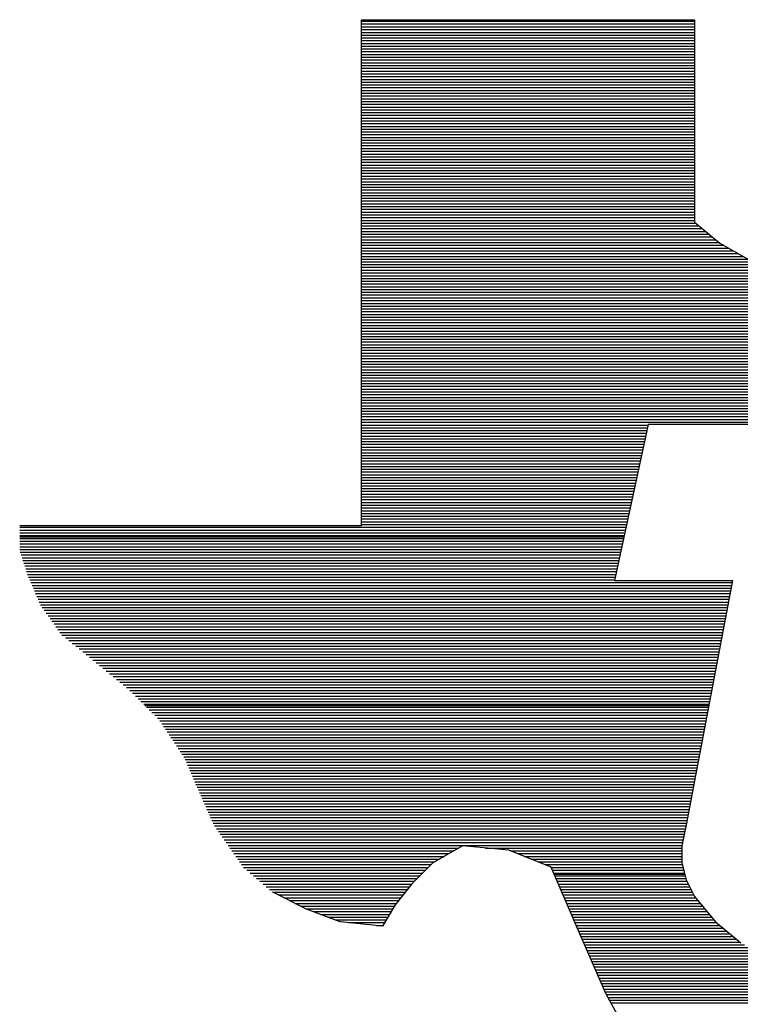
# Model space of a CAD drawing. Extents: x -10 to 137, y -32 to 198.
# Tile 54 of 83: x 32.32 to 35.17, y 139.33 to 143.23. Entities that reach past the tile are written whole.
import ezdxf

# ---------------------------------------------------------------- set-up
doc = ezdxf.new("R2010")
doc.units = 0
doc.layers.add('BG_SILKSCREEN_TOP', color=7, linetype='CONTINUOUS')

msp = doc.modelspace()

# ---------------------------------------------------------------- linework, layer by layer
at = {"layer": 'BG_SILKSCREEN_TOP'}
for points in [[(33.67278, 141.22781), (33.67278, 143.233648)], [(33.67278, 141.22781), (33.67278, 143.233648)], [(33.67278, 141.22781), (33.67278, 143.233648)], [(33.67278, 143.233648), (34.992818, 143.233648)], [(33.67278, 143.233648), (34.992818, 143.233648)], [(33.67278, 143.233648), (34.992818, 143.233648)], [(34.992818, 143.233648), (34.992818, 142.431262)], [(34.992818, 143.233648), (34.992818, 142.431262)], [(34.992818, 143.233648), (34.992818, 142.431262)], [(33.67278, 143.227552), (34.992818, 143.227552)], [(33.67278, 143.21663), (34.992818, 143.21663)], [(33.67278, 143.205454), (34.992818, 143.205454)], [(33.67278, 143.194532), (34.992818, 143.194532)], [(33.67278, 143.183356), (34.992818, 143.183356)], [(33.67278, 143.172688), (34.992818, 143.172688)], [(33.67278, 143.161766), (34.992818, 143.161766)], [(33.67278, 143.15059), (34.992818, 143.15059)], [(33.67278, 143.139668), (34.992818, 143.139668)], [(33.67278, 143.128492), (34.992818, 143.128492)], [(33.67278, 143.117824), (34.992818, 143.117824)], [(33.67278, 143.106902), (34.992818, 143.106902)], [(33.67278, 143.095726), (34.992818, 143.095726)], [(33.67278, 143.085058), (34.992818, 143.085058)], [(33.67278, 143.074136), (34.992818, 143.074136)], [(33.67278, 143.06296), (34.992818, 143.06296)], [(33.67278, 143.052038), (34.992818, 143.052038)], [(33.67278, 143.04137), (34.992818, 143.04137)], [(33.67278, 143.030194), (34.992818, 143.030194)], [(33.67278, 143.019272), (34.992818, 143.019272)], [(33.67278, 143.008096), (34.992818, 143.008096)], [(33.67278, 142.997174), (34.992818, 142.997174)], [(33.67278, 142.986506), (34.992818, 142.986506)], [(33.67278, 142.97533), (34.992818, 142.97533)], [(33.67278, 142.964408), (34.992818, 142.964408)], [(33.67278, 142.953232), (34.992818, 142.953232)], [(33.67278, 142.94231), (34.992818, 142.94231)], [(33.67278, 142.931642), (34.992818, 142.931642)], [(33.67278, 142.920466), (34.992818, 142.920466)], [(33.67278, 142.909544), (34.992818, 142.909544)], [(33.67278, 142.898368), (34.992818, 142.898368)], [(33.67278, 142.887446), (34.992818, 142.887446)], [(33.67278, 142.876778), (34.992818, 142.876778)], [(33.67278, 142.865602), (34.992818, 142.865602)], [(33.67278, 142.85468), (34.992818, 142.85468)], [(33.67278, 142.843504), (34.992818, 142.843504)], [(33.67278, 142.832582), (34.992818, 142.832582)], [(33.67278, 142.821914), (34.992818, 142.821914)], [(33.67278, 142.810738), (34.992818, 142.810738)], [(33.67278, 142.80007), (34.992818, 142.80007)], [(33.67278, 142.789148), (34.992818, 142.789148)], [(33.67278, 142.777972), (34.992818, 142.777972)], [(33.67278, 142.76705), (34.992818, 142.76705)], [(33.67278, 142.755874), (34.992818, 142.755874)], [(33.67278, 142.745206), (34.992818, 142.745206)], [(33.67278, 142.734284), (34.992818, 142.734284)], [(33.67278, 142.723108), (34.992818, 142.723108)], [(33.67278, 142.712186), (34.992818, 142.712186)], [(33.67278, 142.70101), (34.992818, 142.70101)], [(33.67278, 142.690342), (34.992818, 142.690342)], [(33.67278, 142.67942), (34.992818, 142.67942)], [(33.67278, 142.668244), (34.992818, 142.668244)], [(33.67278, 142.657322), (34.992818, 142.657322)], [(33.67278, 142.646146), (34.992818, 142.646146)], [(33.67278, 142.635478), (34.992818, 142.635478)], [(33.67278, 142.624556), (34.992818, 142.624556)], [(33.67278, 142.61338), (34.992818, 142.61338)], [(33.67278, 142.602458), (34.992818, 142.602458)], [(33.67278, 142.591282), (34.992818, 142.591282)], [(33.67278, 142.580614), (34.992818, 142.580614)], [(33.67278, 142.569692), (34.992818, 142.569692)], [(33.67278, 142.558516), (34.992818, 142.558516)], [(33.67278, 142.547594), (34.992818, 142.547594)], [(33.67278, 142.536418), (34.992818, 142.536418)], [(33.67278, 142.52575), (34.992818, 142.52575)], [(33.67278, 142.514828), (34.992818, 142.514828)], [(33.67278, 142.50416), (34.992818, 142.50416)], [(33.67278, 142.492984), (34.992818, 142.492984)], [(33.67278, 142.482062), (34.992818, 142.482062)], [(33.67278, 142.470886), (34.992818, 142.470886)], [(33.67278, 142.459964), (34.992818, 142.459964)], [(33.67278, 142.449296), (34.992818, 142.449296)], [(33.67278, 142.43812), (34.992818, 142.43812)], [(33.67278, 142.427198), (34.99866, 142.427198)], [(33.67278, 142.416022), (35.011614, 142.416022)], [(34.992818, 142.431262), (35.093402, 142.34795)], [(34.992818, 142.431262), (35.093402, 142.34795)], [(34.992818, 142.431262), (35.093402, 142.34795)], [(33.67278, 142.4051), (35.024822, 142.4051)], [(33.67278, 142.394432), (35.037776, 142.394432)], [(33.67278, 142.383256), (35.051238, 142.383256)], [(33.67278, 142.372334), (35.064192, 142.372334)], [(33.67278, 142.361158), (35.0774, 142.361158)], [(33.67278, 142.350236), (35.090354, 142.350236)], [(33.67278, 142.339568), (35.108388, 142.339568)], [(35.093402, 142.34795), (35.210496, 142.281148)], [(35.093402, 142.34795), (35.210496, 142.281148)], [(35.093402, 142.34795), (35.210496, 142.281148)], [(33.67278, 142.328392), (35.127692, 142.328392)], [(33.67278, 142.31747), (35.146742, 142.31747)], [(33.67278, 142.306294), (35.165792, 142.306294)], [(33.67278, 142.295372), (35.18535, 142.295372)], [(33.67278, 142.284704), (35.2044, 142.284704)], [(33.67278, 142.273528), (35.229038, 142.273528)], [(33.67278, 142.262606), (35.25647, 142.262606)], [(33.67278, 142.251938), (35.283902, 142.251938)], [(33.67278, 142.240762), (35.31489, 142.240762)], [(33.67278, 142.22984), (35.347656, 142.22984)], [(33.67278, 142.218664), (35.380676, 142.218664)], [(33.67278, 142.207996), (35.392868, 142.207996)], [(33.67278, 142.197074), (35.390582, 142.197074)], [(33.67278, 142.185898), (35.388804, 142.185898)], [(33.67278, 142.174976), (35.386518, 142.174976)], [(33.67278, 142.1638), (35.384232, 142.1638)], [(33.67278, 142.153132), (35.381946, 142.153132)], [(33.67278, 142.14221), (35.37966, 142.14221)], [(33.67278, 142.131034), (35.377628, 142.131034)], [(33.67278, 142.120112), (35.375342, 142.120112)], [(33.67278, 142.108936), (35.373564, 142.108936)], [(33.67278, 142.098268), (35.371278, 142.098268)], [(33.67278, 142.087346), (35.368992, 142.087346)], [(33.67278, 142.07617), (35.366706, 142.07617)], [(33.67278, 142.065248), (35.36442, 142.065248)], [(33.67278, 142.054072), (35.362388, 142.054072)], [(33.67278, 142.043404), (35.360102, 142.043404)], [(33.67278, 142.032482), (35.357816, 142.032482)], [(33.67278, 142.021306), (35.35553, 142.021306)], [(33.67278, 142.010384), (35.353244, 142.010384)], [(33.67278, 141.999208), (35.351466, 141.999208)], [(33.67278, 141.98854), (35.34918, 141.98854)], [(33.67278, 141.977618), (35.346894, 141.977618)], [(33.67278, 141.96695), (35.344862, 141.96695)], [(33.67278, 141.955774), (35.342576, 141.955774)], [(33.67278, 141.944852), (35.34029, 141.944852)], [(33.67278, 141.933676), (35.338004, 141.933676)], [(33.67278, 141.922754), (35.335718, 141.922754)], [(33.67278, 141.912086), (35.33394, 141.912086)], [(33.67278, 141.90091), (35.331654, 141.90091)], [(33.67278, 141.889988), (35.329368, 141.889988)], [(33.67278, 141.878812), (35.327082, 141.878812)], [(33.67278, 141.86789), (35.324796, 141.86789)], [(33.67278, 141.857222), (35.322764, 141.857222)], [(33.67278, 141.846046), (35.320478, 141.846046)], [(33.67278, 141.835124), (35.3187, 141.835124)], [(33.67278, 141.823948), (35.316414, 141.823948)], [(33.67278, 141.813026), (35.314128, 141.813026)], [(33.67278, 141.802358), (35.311842, 141.802358)], [(33.67278, 141.791182), (35.309556, 141.791182)], [(33.67278, 141.78026), (35.307524, 141.78026)], [(33.67278, 141.769084), (35.305238, 141.769084)], [(33.67278, 141.758162), (35.302952, 141.758162)], [(33.67278, 141.747494), (35.300666, 141.747494)], [(33.67278, 141.736318), (35.29838, 141.736318)], [(33.67278, 141.725396), (35.296602, 141.725396)], [(33.67278, 141.71422), (35.294316, 141.71422)], [(33.67278, 141.703298), (35.292284, 141.703298)], [(33.67278, 141.69263), (35.289998, 141.69263)], [(33.67278, 141.681454), (35.287712, 141.681454)], [(33.67278, 141.670786), (35.285426, 141.670786)], [(33.67278, 141.659864), (35.28314, 141.659864)], [(33.67278, 141.648688), (35.281362, 141.648688)], [(33.67278, 141.637766), (35.279076, 141.637766)], [(33.67278, 141.62659), (34.808922, 141.62659)], [(33.67278, 141.615922), (34.806128, 141.615922)], [(33.67278, 141.605), (34.803842, 141.605)], [(33.67278, 141.593824), (34.801556, 141.593824)], [(34.809176, 141.628876), (34.675572, 141.01064)], [(34.809176, 141.628876), (34.675572, 141.01064)], [(34.809176, 141.628876), (34.675572, 141.01064)], [(35.277552, 141.628876), (34.809176, 141.628876)], [(35.277552, 141.628876), (34.809176, 141.628876)], [(35.277552, 141.628876), (34.809176, 141.628876)], [(33.67278, 141.582902), (34.799016, 141.582902)], [(33.67278, 141.571726), (34.79673, 141.571726)], [(33.67278, 141.561058), (34.794444, 141.561058)], [(33.67278, 141.550136), (34.792158, 141.550136)], [(33.67278, 141.53896), (34.789872, 141.53896)], [(33.67278, 141.528038), (34.787078, 141.528038)], [(33.67278, 141.516862), (34.784792, 141.516862)], [(33.67278, 141.506194), (34.782506, 141.506194)], [(33.67278, 141.495272), (34.78022, 141.495272)], [(33.67278, 141.484096), (34.777934, 141.484096)], [(33.67278, 141.473174), (34.775648, 141.473174)], [(33.67278, 141.461998), (34.773108, 141.461998)], [(33.67278, 141.45133), (34.770822, 141.45133)], [(33.67278, 141.440408), (34.768028, 141.440408)], [(33.67278, 141.42974), (34.765742, 141.42974)], [(33.67278, 141.418564), (34.763456, 141.418564)], [(33.67278, 141.407642), (34.76117, 141.407642)], [(33.67278, 141.396466), (34.758884, 141.396466)], [(33.67278, 141.385544), (34.756598, 141.385544)], [(33.67278, 141.374876), (34.754058, 141.374876)], [(33.67278, 141.3637), (34.751772, 141.3637)], [(33.67278, 141.352778), (34.749486, 141.352778)], [(33.67278, 141.341602), (34.7472, 141.341602)], [(33.67278, 141.33068), (34.744914, 141.33068)], [(33.67278, 141.320012), (34.74212, 141.320012)], [(33.67278, 141.308836), (34.739834, 141.308836)], [(33.67278, 141.297914), (34.737548, 141.297914)], [(33.67278, 141.286738), (34.735008, 141.286738)], [(33.67278, 141.275816), (34.732722, 141.275816)], [(33.67278, 141.265148), (34.730436, 141.265148)], [(33.67278, 141.253972), (34.72815, 141.253972)], [(33.67278, 141.24305), (34.725864, 141.24305)], [(32.318198, 141.22781), (33.67278, 141.22781)], [(32.318198, 141.22781), (33.67278, 141.22781)], [(32.318198, 141.22781), (33.67278, 141.22781)], [(32.318198, 141.220952), (34.720784, 141.220952)], [(32.318198, 141.210284), (34.718498, 141.210284)], [(33.67278, 141.231874), (34.72307, 141.231874)], [(32.318198, 141.199108), (34.716212, 141.199108)], [(32.318198, 141.188186), (34.713926, 141.188186)], [(32.318198, 141.182852), (34.71291, 141.182852)], [(32.318198, 141.17701), (34.71164, 141.17701)], [(32.318198, 141.166088), (34.7091, 141.166088)], [(32.318198, 141.15542), (34.706814, 141.15542)], [(32.318198, 141.144244), (34.704528, 141.144244)], [(32.318198, 141.133576), (34.701734, 141.133576)], [(32.32023, 141.122654), (34.699448, 141.122654)], [(32.32404, 141.111478), (34.697162, 141.111478)], [(32.327342, 141.100556), (34.694876, 141.100556)], [(32.331152, 141.08938), (34.69259, 141.08938)], [(32.334708, 141.078712), (34.69005, 141.078712)], [(32.338518, 141.06779), (34.687764, 141.06779)], [(32.342328, 141.056614), (34.685478, 141.056614)], [(32.34563, 141.045692), (34.683192, 141.045692)], [(32.34944, 141.034516), (34.680906, 141.034516)], [(32.353758, 141.023848), (34.678112, 141.023848)], [(32.35833, 141.012926), (34.675826, 141.012926)], [(34.675572, 141.01064), (35.143694, 141.01064)], [(34.675572, 141.01064), (35.143694, 141.01064)], [(34.675572, 141.01064), (35.143694, 141.01064)], [(35.143694, 141.01064), (34.959798, 140.041376)], [(35.143694, 141.01064), (34.959798, 140.041376)], [(35.143694, 141.01064), (34.959798, 140.041376)], [(32.362902, 141.00175), (35.141916, 141.00175)], [(32.367474, 140.990828), (35.13963, 140.990828)], [(32.3723, 140.979652), (35.137598, 140.979652)], [(32.376872, 140.968984), (35.13582, 140.968984)], [(32.381444, 140.958062), (35.133534, 140.958062)], [(32.386016, 140.946886), (35.131502, 140.946886)], [(32.391096, 140.935964), (35.129216, 140.935964)], [(32.395922, 140.924788), (35.127438, 140.924788)], [(32.400494, 140.91412), (35.125152, 140.91412)], [(32.407352, 140.903198), (35.12312, 140.903198)], [(32.414972, 140.892022), (35.120834, 140.892022)], [(32.422592, 140.8811), (35.119056, 140.8811)], [(32.43072, 140.870432), (35.11677, 140.870432)], [(32.438594, 140.859256), (35.114738, 140.859256)], [(32.446214, 140.848334), (35.11296, 140.848334)], [(32.454342, 140.837666), (35.110674, 140.837666)], [(32.461962, 140.82649), (35.108642, 140.82649)], [(32.469836, 140.815568), (35.106356, 140.815568)], [(32.477456, 140.804392), (35.104578, 140.804392)], [(32.485584, 140.79347), (35.102292, 140.79347)], [(32.4993, 140.782802), (35.10026, 140.782802)], [(32.513016, 140.771626), (35.097974, 140.771626)], [(32.526732, 140.760704), (35.096196, 140.760704)], [(32.540448, 140.749528), (35.09391, 140.749528)], [(32.554164, 140.738606), (35.091878, 140.738606)], [(32.56788, 140.727938), (35.0901, 140.727938)], [(32.581088, 140.716762), (35.087814, 140.716762)], [(32.59455, 140.70584), (35.085782, 140.70584)], [(32.607758, 140.694664), (35.083496, 140.694664)], [(32.62122, 140.683742), (35.08121, 140.683742)], [(32.634936, 140.673074), (35.079432, 140.673074)], [(32.64789, 140.661898), (35.0774, 140.661898)], [(32.661606, 140.650976), (35.075114, 140.650976)], [(32.674814, 140.6398), (35.073336, 140.6398)], [(32.688276, 140.628878), (35.07105, 140.628878)], [(32.701484, 140.61821), (35.069018, 140.61821)], [(32.7152, 140.607034), (35.06724, 140.607034)], [(32.728662, 140.596366), (35.064954, 140.596366)], [(32.74187, 140.585444), (35.062922, 140.585444)], [(32.754824, 140.574268), (35.060636, 140.574268)], [(32.766, 140.563346), (35.05835, 140.563346)], [(32.776922, 140.55217), (35.056572, 140.55217)], [(32.788098, 140.541502), (35.05454, 140.541502)], [(32.798766, 140.53058), (35.052254, 140.53058)], [(32.809688, 140.519404), (35.050476, 140.519404)], [(32.814768, 140.51407), (35.049206, 140.51407)], [(32.820356, 140.508482), (35.04819, 140.508482)], [(32.831532, 140.497306), (35.046158, 140.497306)], [(32.842454, 140.486638), (35.04438, 140.486638)], [(32.85363, 140.475716), (35.042094, 140.475716)], [(32.864552, 140.46454), (35.040062, 140.46454)], [(32.873696, 140.453618), (35.037776, 140.453618)], [(32.881062, 140.442442), (35.03549, 140.442442)], [(32.888174, 140.431774), (35.033712, 140.431774)], [(32.89554, 140.420852), (35.03168, 140.420852)], [(32.902652, 140.409676), (35.029394, 140.409676)], [(32.910272, 140.398754), (35.027616, 140.398754)], [(32.917638, 140.387578), (35.02533, 140.387578)], [(32.92475, 140.37691), (35.023298, 140.37691)], [(32.932116, 140.365988), (35.02152, 140.365988)], [(32.939228, 140.354812), (35.019234, 140.354812)], [(32.946848, 140.34389), (35.016948, 140.34389)], [(32.954214, 140.332714), (35.014916, 140.332714)], [(32.961326, 140.322046), (35.01263, 140.322046)], [(32.968692, 140.311124), (35.010852, 140.311124)], [(32.974026, 140.300456), (35.00882, 140.300456)], [(32.978852, 140.28928), (35.006534, 140.28928)], [(32.983424, 140.278358), (35.004756, 140.278358)], [(32.988504, 140.267182), (35.00247, 140.267182)], [(32.993076, 140.25626), (35.000438, 140.25626)], [(32.997902, 140.245592), (34.99866, 140.245592)], [(33.002982, 140.234416), (34.996374, 140.234416)], [(33.007554, 140.223494), (34.994088, 140.223494)], [(33.01238, 140.212318), (34.992056, 140.212318)], [(33.016952, 140.201396), (34.98977, 140.201396)], [(33.022032, 140.190728), (34.987992, 140.190728)], [(33.026858, 140.179552), (34.98596, 140.179552)], [(33.03143, 140.16863), (34.983674, 140.16863)], [(33.03651, 140.157454), (34.981896, 140.157454)], [(33.041082, 140.146532), (34.97961, 140.146532)], [(33.045908, 140.135864), (34.977578, 140.135864)], [(33.050988, 140.124688), (34.9758, 140.124688)], [(33.05556, 140.113766), (34.973514, 140.113766)], [(33.060386, 140.10259), (34.971228, 140.10259)], [(33.064958, 140.091668), (34.969196, 140.091668)], [(33.070038, 140.081), (34.96691, 140.081)], [(33.074864, 140.069824), (34.965132, 140.069824)], [(33.079436, 140.058902), (34.9631, 140.058902)], [(33.084516, 140.048234), (34.960814, 140.048234)], [(33.090104, 140.037058), (34.959036, 140.037058)], [(34.959798, 140.041376), (34.943034, 139.957556)], [(34.959798, 140.041376), (34.943034, 139.957556)], [(34.959798, 140.041376), (34.943034, 139.957556)], [(33.097724, 140.026136), (34.95675, 140.026136)], [(33.105852, 140.01496), (34.954464, 140.01496)], [(33.113472, 140.004292), (34.952178, 140.004292)], [(33.121092, 139.99337), (34.949892, 139.99337)], [(33.128712, 139.982194), (34.94786, 139.982194)], [(33.136332, 139.971272), (34.945574, 139.971272)], [(33.143952, 139.960096), (34.943288, 139.960096)], [(34.073846, 139.957556), (33.956498, 139.8905)], [(34.073846, 139.957556), (33.956498, 139.8905)], [(34.073846, 139.957556), (33.956498, 139.8905)], [(34.257488, 139.940792), (34.073846, 139.957556)], [(34.257488, 139.940792), (34.073846, 139.957556)], [(34.257488, 139.940792), (34.073846, 139.957556)], [(34.943034, 139.957556), (34.943034, 139.8905)], [(34.943034, 139.957556), (34.943034, 139.8905)], [(34.943034, 139.957556), (34.943034, 139.8905)], [(33.151572, 139.949428), (34.059114, 139.949428)], [(33.159446, 139.938506), (34.040064, 139.938506)], [(33.167066, 139.92733), (34.021014, 139.92733)], [(33.174686, 139.916408), (34.001964, 139.916408)], [(34.16427, 139.949428), (34.943034, 139.949428)], [(34.424874, 139.87399), (34.257488, 139.940792)], [(34.424874, 139.87399), (34.257488, 139.940792)], [(34.424874, 139.87399), (34.257488, 139.940792)], [(34.263584, 139.938506), (34.943034, 139.938506)], [(34.291016, 139.92733), (34.943034, 139.92733)], [(34.318448, 139.916408), (34.943034, 139.916408)], [(33.182306, 139.905232), (33.982406, 139.905232)], [(33.189926, 139.894564), (33.963356, 139.894564)], [(33.197546, 139.883642), (33.949386, 139.883642)], [(33.956498, 139.8905), (33.873186, 139.806934)], [(33.956498, 139.8905), (33.873186, 139.806934)], [(33.956498, 139.8905), (33.873186, 139.806934)], [(34.34588, 139.905232), (34.943034, 139.905232)], [(34.373312, 139.894564), (34.943034, 139.894564)], [(34.400744, 139.883642), (34.944812, 139.883642)], [(34.943034, 139.8905), (34.959798, 139.823698)], [(34.943034, 139.8905), (34.959798, 139.823698)], [(34.943034, 139.8905), (34.959798, 139.823698)], [(33.205928, 139.872466), (33.93821, 139.872466)], [(33.218882, 139.861544), (33.927542, 139.861544)], [(33.231582, 139.850368), (33.91662, 139.850368)], [(33.244536, 139.8397), (33.905952, 139.8397)], [(34.52495, 139.640056), (34.424874, 139.87399)], [(34.52495, 139.640056), (34.424874, 139.87399)], [(34.52495, 139.640056), (34.424874, 139.87399)], [(34.425128, 139.872466), (34.947606, 139.872466)], [(34.4297, 139.861544), (34.950146, 139.861544)], [(34.43478, 139.850368), (34.95294, 139.850368)], [(34.436558, 139.845542), (34.953956, 139.845542)], [(34.439352, 139.8397), (34.95548, 139.8397)], [(33.256982, 139.828778), (33.894776, 139.828778)], [(33.269936, 139.817602), (33.883854, 139.817602)], [(33.28289, 139.80668), (33.872678, 139.80668)], [(33.873186, 139.806934), (33.806384, 139.723622)], [(33.873186, 139.806934), (33.806384, 139.723622)], [(33.873186, 139.806934), (33.806384, 139.723622)], [(34.444178, 139.828778), (34.958528, 139.828778)], [(34.44875, 139.817602), (34.962338, 139.817602)], [(34.453322, 139.80668), (34.96818, 139.80668)], [(34.959798, 139.823698), (34.992818, 139.756642)], [(34.959798, 139.823698), (34.992818, 139.756642)], [(34.959798, 139.823698), (34.992818, 139.756642)], [(33.29559, 139.795504), (33.864042, 139.795504)], [(33.308544, 139.784836), (33.855152, 139.784836)], [(33.32099, 139.773914), (33.846516, 139.773914)], [(33.455102, 139.706858), (33.321498, 139.773914)], [(33.455102, 139.706858), (33.321498, 139.773914)], [(33.455102, 139.706858), (33.321498, 139.773914)], [(33.342834, 139.763246), (33.837626, 139.763246)], [(34.458402, 139.795504), (34.973514, 139.795504)], [(34.462974, 139.784836), (34.979102, 139.784836)], [(34.467546, 139.773914), (34.984436, 139.773914)], [(34.472118, 139.763246), (34.98977, 139.763246)], [(33.364932, 139.75207), (33.82899, 139.75207)], [(33.38703, 139.741148), (33.8201, 139.741148)], [(33.40862, 139.729972), (33.811464, 139.729972)], [(33.430718, 139.71905), (33.803336, 139.71905)], [(33.806384, 139.723622), (33.756092, 139.640056)], [(33.806384, 139.723622), (33.756092, 139.640056)], [(33.806384, 139.723622), (33.756092, 139.640056)], [(34.476944, 139.75207), (34.99739, 139.75207)], [(34.481516, 139.741148), (35.006534, 139.741148)], [(34.486596, 139.729972), (35.015678, 139.729972)], [(34.491168, 139.71905), (35.024822, 139.71905)], [(34.992818, 139.756642), (35.076638, 139.65682)], [(34.992818, 139.756642), (35.076638, 139.65682)], [(34.992818, 139.756642), (35.076638, 139.65682)], [(33.452562, 139.708382), (33.796986, 139.708382)], [(33.58896, 139.65682), (33.455102, 139.706858)], [(33.58896, 139.65682), (33.455102, 139.706858)], [(33.58896, 139.65682), (33.455102, 139.706858)], [(33.48101, 139.697206), (33.790382, 139.697206)], [(33.510474, 139.686284), (33.784032, 139.686284)], [(34.49574, 139.708382), (35.033966, 139.708382)], [(34.500566, 139.697206), (35.042856, 139.697206)], [(34.505138, 139.686284), (35.052, 139.686284)], [(33.53943, 139.675108), (33.777174, 139.675108)], [(33.56864, 139.664186), (33.77057, 139.664186)], [(33.756092, 139.640056), (33.58896, 139.65682)], [(33.756092, 139.640056), (33.58896, 139.65682)], [(33.756092, 139.640056), (33.58896, 139.65682)], [(33.622488, 139.653518), (33.76422, 139.653518)], [(33.732216, 139.642342), (33.757362, 139.642342)], [(34.50971, 139.675108), (35.061144, 139.675108)], [(34.514282, 139.664186), (35.070288, 139.664186)], [(34.519362, 139.653518), (35.080956, 139.653518)], [(34.523934, 139.642342), (35.09391, 139.642342)], [(35.076638, 139.65682), (35.176968, 139.573)], [(35.076638, 139.65682), (35.176968, 139.573)], [(35.076638, 139.65682), (35.176968, 139.573)], [(34.642044, 139.372594), (34.52495, 139.640056)], [(34.642044, 139.372594), (34.52495, 139.640056)], [(34.642044, 139.372594), (34.52495, 139.640056)], [(34.52876, 139.63142), (35.107118, 139.63142)], [(34.533332, 139.620244), (35.120072, 139.620244)], [(34.538412, 139.609322), (35.133534, 139.609322)], [(34.542984, 139.598654), (35.146488, 139.598654)], [(34.54781, 139.587478), (35.159696, 139.587478)], [(34.55289, 139.576556), (35.17265, 139.576556)], [(34.557462, 139.56538), (35.1917, 139.56538)], [(34.562288, 139.554458), (35.213798, 139.554458)], [(34.56686, 139.54379), (35.235642, 139.54379)], [(34.57194, 139.532614), (35.25774, 139.532614)], [(34.576766, 139.521692), (35.279838, 139.521692)], [(34.581338, 139.510516), (35.301428, 139.510516)], [(34.586418, 139.499594), (35.326574, 139.499594)], [(34.59099, 139.488926), (35.354006, 139.488926)], [(34.595816, 139.47775), (35.381438, 139.47775)], [(34.600896, 139.467082), (35.435286, 139.467082)], [(34.605468, 139.45616), (36.497514, 139.45616)], [(34.610294, 139.444984), (36.487862, 139.444984)], [(34.614866, 139.434062), (36.477956, 139.434062)], [(34.619946, 139.422886), (36.468558, 139.422886)], [(34.624772, 139.412218), (36.458906, 139.412218)], [(34.629344, 139.401296), (36.449508, 139.401296)], [(34.634424, 139.39012), (36.439856, 139.39012)], [(34.638996, 139.379198), (36.430458, 139.379198)], [(34.742628, 139.188698), (34.642044, 139.372594)], [(34.742628, 139.188698), (34.642044, 139.372594)], [(34.742628, 139.188698), (34.642044, 139.372594)], [(34.64433, 139.368022), (36.420806, 139.368022)], [(34.650426, 139.357354), (36.411408, 139.357354)], [(34.656014, 139.346432), (36.401502, 139.346432)], [(34.66211, 139.335256), (36.39185, 139.335256)]]:
    msp.add_lwpolyline(points, dxfattribs=at)

doc.saveas('drawing.dxf')
